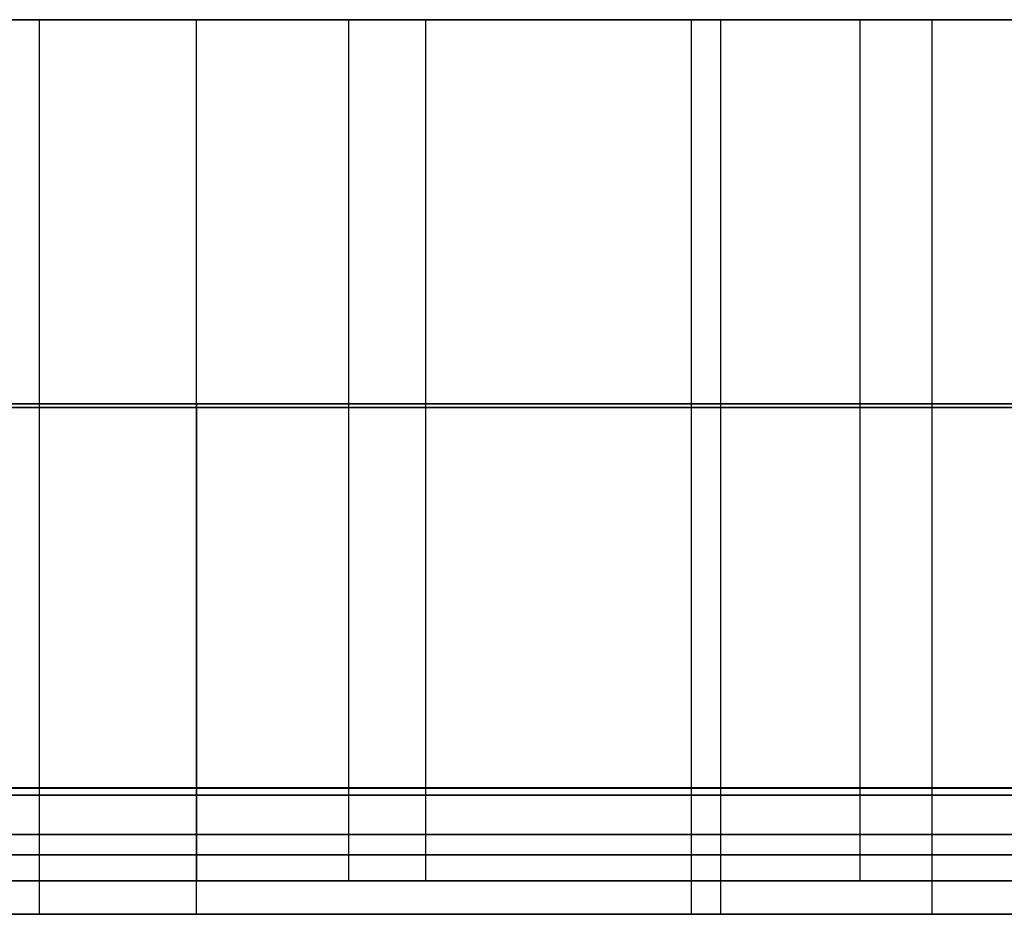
# Model space of a CAD drawing. Header units: millimetres. Extents: x 14566 to 15601, y -4 to 41.
# Tile 31 of 52: x 15172 to 15205, y -4 to 26. Entities that reach past the tile are written whole.
import ezdxf

# ---------------------------------------------------------------- set-up
doc = ezdxf.new("R2010")
doc.units = ezdxf.units.MM
doc.layers.add('Pond Mirror Ferm Living', color=7, linetype='Continuous', true_color=0x000000)

msp = doc.modelspace()

# ---------------------------------------------------------------- linework, layer by layer
at = {"layer": 'Pond Mirror Ferm Living'}
for p, q in [((15590.257, 25.764, 3398.008), (14586.449, 25.764, 3112.755)), ((15235.765, 25.764, 2739.502), (14941.477, 25.764, 3775.105)), ((15172.499, 25.764, 3791.259), (15161.005, 25.764, 3793.745)), ((15169.193, 25.764, 2715.502), (15177.767, 25.764, 2717.433)), ((15172.499, 25.771, 3791.259), (15172.499, 0.006, 3791.259)), ((15183.96, 25.764, 3788.484), (15172.499, 25.764, 3791.259)), ((15172.499, 25.764, 3791.259), (15172.499, -0.236, 3791.259)), ((15177.767, 25.77, 2717.433), (15177.768, 0.006, 2717.433)), ((15177.767, 25.764, 2717.433), (15186.106, 25.764, 2719.613)), ((15177.767, 25.764, 2717.433), (15177.767, -0.236, 2717.433)), ((15182.873, 25.77, 2714.373), (15182.874, 0.006, 2714.373)), ((15195.354, 25.764, 3785.442), (15183.96, 25.764, 3788.484)), ((15185.453, 25.77, 3792.453), (15185.453, 0.006, 3792.453)), ((15186.106, 25.764, 2719.613), (15194.364, 25.764, 2722.079)), ((15194.364, 25.764, 2722.079), (15202.435, 25.764, 2724.796)), ((15194.364, 25.764, 2722.079), (15194.364, -0.236, 2722.079)), ((15194.365, 25.77, 2722.079), (15194.365, 0.005, 2722.079)), ((15195.354, 25.77, 3785.442), (15195.354, 0.005, 3785.442)), ((15206.991, 25.764, 3782.054), (15195.354, 25.764, 3785.442)), ((15195.354, 25.764, 3785.442), (15195.354, -0.236, 3785.442)), ((15200.027, 25.77, 2719.499), (15200.028, 0.005, 2719.499)), ((15202.435, 25.77, 2724.796), (15202.436, 0.005, 2724.796)), ((15202.435, 25.764, 2724.796), (15210.391, 25.764, 2727.783)), ((15202.435, 25.764, 2724.796), (15202.435, -0.236, 2724.796)), ((15172.499, 12.888, 3791.259), (15161.005, 12.888, 3793.745)), ((15173.762, 12.888, 3795.293), (15162.005, 12.888, 3797.843)), ((15165.084, 12.888, 2710.394), (15174.013, 12.888, 2712.229)), ((15169.194, 12.888, 2715.502), (15177.768, 12.888, 2717.433)), ((15183.96, 12.888, 3788.484), (15172.499, 12.888, 3791.259)), ((15185.453, 12.888, 3792.453), (15173.762, 12.888, 3795.293)), ((15174.013, 12.888, 2712.229), (15178.453, 12.888, 2713.262)), ((15177.768, 12.888, 2717.433), (15186.106, 12.888, 2719.613)), ((15178.453, 12.888, 2713.262), (15182.873, 12.888, 2714.373)), ((15182.873, 12.888, 2714.373), (15187.195, 12.888, 2715.541)), ((15195.354, 12.888, 3785.442), (15183.96, 12.888, 3788.484)), ((15197.419, 12.888, 3789.241), (15185.453, 12.888, 3792.453)), ((15186.106, 12.888, 2719.613), (15194.365, 12.888, 2722.079)), ((15187.195, 12.888, 2715.541), (15191.496, 12.888, 2716.785)), ((15191.496, 12.888, 2716.785), (15195.774, 12.888, 2718.104)), ((15194.365, 12.888, 2722.079), (15202.436, 12.888, 2724.796)), ((15206.992, 12.888, 3782.054), (15195.354, 12.888, 3785.442)), ((15195.774, 12.888, 2718.104), (15200.027, 12.888, 2719.499)), ((15209.308, 12.888, 3785.755), (15197.419, 12.888, 3789.241)), ((15200.027, 12.888, 2719.499), (15204.207, 12.888, 2720.953)), ((15202.436, 12.888, 2724.796), (15210.391, 12.888, 2727.783)), ((15204.207, 12.888, 2720.953), (15208.361, 12.888, 2722.48)), ((15172.499, 12.764, 3791.259), (15161.005, 12.764, 3793.745)), ((15169.193, 12.764, 2715.502), (15177.767, 12.764, 2717.433)), ((15183.96, 12.764, 3788.484), (15172.499, 12.764, 3791.259)), ((15177.767, 12.764, 2717.433), (15186.106, 12.764, 2719.613)), ((15195.354, 12.764, 3785.442), (15183.96, 12.764, 3788.484)), ((15186.106, 12.764, 2719.613), (15194.364, 12.764, 2722.079)), ((15194.364, 12.764, 2722.079), (15202.435, 12.764, 2724.796)), ((15206.991, 12.764, 3782.054), (15195.354, 12.764, 3785.442)), ((15202.435, 12.764, 2724.796), (15210.391, 12.764, 2727.783)), ((15597.088, 0, 3327.266), (14576.69, 0, 3327.266)), ((15161.005, 0.006, 3793.745), (15172.499, 0.006, 3791.259)), ((15173.763, 0.006, 3795.293), (15162.005, 0.006, 3797.843)), ((15165.084, 0.006, 2710.394), (15174.013, 0.006, 2712.229)), ((15177.768, 0.006, 2717.433), (15169.194, 0.006, 2715.502)), ((15172.499, 0.006, 3791.259), (15183.961, 0.006, 3788.484)), ((15185.453, 0.006, 3792.453), (15173.763, 0.006, 3795.293)), ((15174.013, 0.006, 2712.229), (15178.453, 0.006, 2713.262)), ((15186.106, 0.006, 2719.613), (15177.768, 0.006, 2717.433)), ((15178.453, 0.006, 2713.262), (15182.874, 0.006, 2714.373)), ((15182.874, 0.006, 2714.373), (15187.195, 0.006, 2715.541)), ((15183.961, 0.006, 3788.484), (15195.354, 0.005, 3785.442)), ((15197.419, 0.005, 3789.241), (15185.453, 0.006, 3792.453)), ((15194.365, 0.005, 2722.079), (15186.106, 0.006, 2719.613)), ((15187.195, 0.006, 2715.541), (15191.496, 0.005, 2716.785)), ((15191.496, 0.005, 2716.785), (15195.774, 0.005, 2718.104)), ((15202.436, 0.005, 2724.796), (15194.365, 0.005, 2722.079)), ((15195.354, 0.005, 3785.442), (15206.992, 0.005, 3782.054)), ((15195.774, 0.005, 2718.104), (15200.028, 0.005, 2719.499)), ((15209.308, 0.005, 3785.755), (15197.419, 0.005, 3789.241)), ((15200.028, 0.005, 2719.499), (15204.208, 0.005, 2720.953)), ((15210.391, 0.005, 2727.783), (15202.436, 0.005, 2724.796)), ((15204.208, 0.005, 2720.953), (15208.361, 0.005, 2722.48)), ((15590.257, -0.236, 3398.008), (14586.449, -0.236, 3112.755)), ((15590.257, -0.236, 3398.008), (14586.449, -0.236, 3112.755)), ((15235.765, -0.236, 2739.502), (14941.477, -0.236, 3775.105)), ((15235.765, -0.236, 2739.502), (14941.477, -0.236, 3775.105)), ((15161.005, -0.006, 3793.745), (15172.499, -0.006, 3791.259)), ((15172.499, -0.236, 3791.259), (15161.005, -0.236, 3793.745)), ((15172.499, -0.236, 3791.259), (15161.005, -0.236, 3793.745)), ((15173.763, -0.006, 3795.293), (15162.005, -0.006, 3797.843)), ((15165.084, -0.006, 2710.394), (15174.013, -0.006, 2712.229)), ((15169.193, -0.236, 2715.502), (15177.767, -0.236, 2717.433)), ((15169.193, -0.236, 2715.502), (15177.767, -0.236, 2717.433)), ((15177.768, -0.006, 2717.433), (15169.194, -0.006, 2715.502)), ((15172.499, -0.006, 3791.259), (15183.961, -0.006, 3788.484)), ((15172.499, -0.006, 3791.259), (15172.499, -3.118, 3791.259)), ((15183.96, -0.236, 3788.484), (15172.499, -0.236, 3791.259)), ((15172.499, -0.236, 3791.259), (15172.499, -4.236, 3791.259)), ((15183.96, -0.236, 3788.484), (15172.499, -0.236, 3791.259)), ((15185.453, -0.006, 3792.453), (15173.763, -0.006, 3795.293)), ((15174.013, -0.006, 2712.229), (15178.453, -0.006, 2713.262)), ((15177.767, -0.236, 2717.433), (15186.106, -0.236, 2719.613)), ((15177.767, -0.236, 2717.433), (15177.767, -4.236, 2717.433)), ((15177.767, -0.236, 2717.433), (15186.106, -0.236, 2719.613)), ((15186.106, -0.006, 2719.613), (15177.768, -0.006, 2717.433)), ((15177.768, -0.006, 2717.433), (15177.768, -3.118, 2717.433)), ((15178.453, -0.006, 2713.262), (15182.874, -0.006, 2714.373)), ((15182.874, -0.006, 2714.373), (15187.195, -0.006, 2715.541)), ((15182.874, -0.006, 2714.373), (15182.874, -3.118, 2714.373)), ((15195.354, -0.236, 3785.442), (15183.96, -0.236, 3788.484)), ((15195.354, -0.236, 3785.442), (15183.96, -0.236, 3788.484)), ((15183.961, -0.006, 3788.484), (15195.354, -0.006, 3785.442)), ((15197.419, -0.005, 3789.241), (15185.453, -0.006, 3792.453)), ((15185.453, -0.006, 3792.453), (15185.453, -3.118, 3792.453)), ((15194.365, -0.006, 2722.079), (15186.106, -0.006, 2719.613)), ((15186.106, -0.236, 2719.613), (15194.364, -0.236, 2722.079)), ((15186.106, -0.236, 2719.613), (15194.364, -0.236, 2722.079)), ((15187.195, -0.006, 2715.541), (15191.496, -0.006, 2716.785)), ((15191.496, -0.006, 2716.785), (15195.774, -0.006, 2718.104)), ((15194.364, -0.236, 2722.079), (15202.435, -0.236, 2724.796)), ((15194.364, -0.236, 2722.079), (15194.364, -4.236, 2722.079)), ((15194.364, -0.236, 2722.079), (15202.435, -0.236, 2724.796)), ((15202.436, -0.005, 2724.796), (15194.365, -0.006, 2722.079)), ((15194.365, -0.006, 2722.079), (15194.365, -3.118, 2722.079)), ((15195.354, -0.006, 3785.442), (15206.992, -0.005, 3782.054)), ((15195.354, -0.006, 3785.442), (15195.354, -3.118, 3785.442)), ((15206.991, -0.236, 3782.054), (15195.354, -0.236, 3785.442)), ((15195.354, -0.236, 3785.442), (15195.354, -4.236, 3785.442)), ((15206.991, -0.236, 3782.054), (15195.354, -0.236, 3785.442)), ((15195.774, -0.006, 2718.104), (15200.028, -0.005, 2719.499)), ((15209.308, -0.005, 3785.755), (15197.419, -0.005, 3789.241)), ((15200.028, -0.005, 2719.499), (15204.208, -0.005, 2720.953)), ((15200.028, -0.005, 2719.499), (15200.028, -3.118, 2719.499)), ((15202.435, -0.236, 2724.796), (15210.391, -0.236, 2727.783)), ((15202.435, -0.236, 2724.796), (15202.435, -4.236, 2724.796)), ((15202.435, -0.236, 2724.796), (15210.391, -0.236, 2727.783)), ((15210.391, -0.005, 2727.783), (15202.436, -0.005, 2724.796)), ((15202.436, -0.005, 2724.796), (15202.436, -3.118, 2724.796)), ((15204.208, -0.005, 2720.953), (15208.361, -0.005, 2722.48)), ((15172.499, -1.562, 3791.259), (15161.005, -1.562, 3793.745)), ((15173.763, -1.562, 3795.293), (15162.005, -1.562, 3797.843)), ((15165.084, -1.562, 2710.394), (15174.013, -1.562, 2712.229)), ((15169.194, -1.562, 2715.502), (15177.768, -1.562, 2717.433)), ((15183.961, -1.562, 3788.484), (15172.499, -1.562, 3791.259)), ((15185.453, -1.562, 3792.453), (15173.763, -1.562, 3795.293)), ((15174.013, -1.562, 2712.229), (15178.453, -1.562, 2713.262)), ((15177.768, -1.562, 2717.433), (15186.106, -1.562, 2719.613)), ((15178.453, -1.562, 2713.262), (15182.874, -1.562, 2714.373)), ((15182.874, -1.562, 2714.373), (15187.195, -1.562, 2715.541)), ((15195.354, -1.562, 3785.442), (15183.961, -1.562, 3788.484)), ((15197.419, -1.562, 3789.241), (15185.453, -1.562, 3792.453)), ((15186.106, -1.562, 2719.613), (15194.365, -1.562, 2722.079)), ((15187.195, -1.562, 2715.541), (15191.496, -1.562, 2716.785)), ((15191.496, -1.562, 2716.785), (15195.774, -1.562, 2718.104)), ((15194.365, -1.562, 2722.079), (15202.436, -1.562, 2724.796)), ((15206.992, -1.562, 3782.054), (15195.354, -1.562, 3785.442)), ((15195.774, -1.562, 2718.104), (15200.028, -1.562, 2719.499)), ((15209.308, -1.562, 3785.755), (15197.419, -1.562, 3789.241)), ((15200.028, -1.562, 2719.499), (15204.208, -1.562, 2720.953)), ((15202.436, -1.562, 2724.796), (15210.391, -1.562, 2727.783)), ((15204.208, -1.562, 2720.953), (15208.361, -1.562, 2722.48)), ((15172.499, -2.236, 3791.259), (15161.005, -2.236, 3793.745)), ((15169.193, -2.236, 2715.502), (15177.767, -2.236, 2717.433)), ((15183.96, -2.236, 3788.484), (15172.499, -2.236, 3791.259)), ((15177.767, -2.236, 2717.433), (15186.106, -2.236, 2719.613)), ((15195.354, -2.236, 3785.442), (15183.96, -2.236, 3788.484)), ((15186.106, -2.236, 2719.613), (15194.364, -2.236, 2722.079)), ((15194.364, -2.236, 2722.079), (15202.435, -2.236, 2724.796)), ((15206.991, -2.236, 3782.054), (15195.354, -2.236, 3785.442)), ((15202.435, -2.236, 2724.796), (15210.391, -2.236, 2727.783)), ((15161.005, -3.118, 3793.745), (15172.499, -3.118, 3791.259)), ((15173.763, -3.118, 3795.293), (15162.005, -3.118, 3797.843)), ((15165.084, -3.118, 2710.394), (15174.013, -3.118, 2712.229)), ((15177.768, -3.118, 2717.433), (15169.194, -3.118, 2715.502)), ((15172.499, -3.118, 3791.259), (15183.961, -3.118, 3788.484)), ((15185.453, -3.118, 3792.453), (15173.763, -3.118, 3795.293)), ((15174.013, -3.118, 2712.229), (15178.453, -3.118, 2713.262)), ((15186.106, -3.118, 2719.613), (15177.768, -3.118, 2717.433)), ((15178.453, -3.118, 2713.262), (15182.874, -3.118, 2714.373)), ((15182.874, -3.118, 2714.373), (15187.195, -3.118, 2715.541)), ((15183.961, -3.118, 3788.484), (15195.354, -3.118, 3785.442)), ((15197.419, -3.118, 3789.241), (15185.453, -3.118, 3792.453)), ((15194.365, -3.118, 2722.079), (15186.106, -3.118, 2719.613)), ((15187.195, -3.118, 2715.541), (15191.496, -3.118, 2716.785)), ((15191.496, -3.118, 2716.785), (15195.774, -3.118, 2718.104)), ((15202.436, -3.118, 2724.796), (15194.365, -3.118, 2722.079)), ((15195.354, -3.118, 3785.442), (15206.992, -3.118, 3782.054)), ((15195.774, -3.118, 2718.104), (15200.028, -3.118, 2719.499)), ((15209.308, -3.118, 3785.755), (15197.419, -3.118, 3789.241)), ((15200.028, -3.118, 2719.499), (15204.208, -3.118, 2720.953)), ((15210.391, -3.118, 2727.783), (15202.436, -3.118, 2724.796)), ((15204.208, -3.118, 2720.953), (15208.361, -3.118, 2722.48)), ((15590.257, -4.236, 3398.008), (14586.449, -4.236, 3112.755)), ((15235.765, -4.236, 2739.502), (14941.477, -4.236, 3775.105)), ((15172.499, -4.236, 3791.259), (15161.005, -4.236, 3793.745)), ((15169.193, -4.236, 2715.502), (15177.767, -4.236, 2717.433)), ((15183.96, -4.236, 3788.484), (15172.499, -4.236, 3791.259)), ((15177.767, -4.236, 2717.433), (15186.106, -4.236, 2719.613)), ((15195.354, -4.236, 3785.442), (15183.96, -4.236, 3788.484)), ((15186.106, -4.236, 2719.613), (15194.364, -4.236, 2722.079)), ((15194.364, -4.236, 2722.079), (15202.435, -4.236, 2724.796)), ((15206.991, -4.236, 3782.054), (15195.354, -4.236, 3785.442)), ((15202.435, -4.236, 2724.796), (15210.391, -4.236, 2727.783))]:
    msp.add_line(p, q, dxfattribs=at)

doc.saveas('drawing.dxf')
